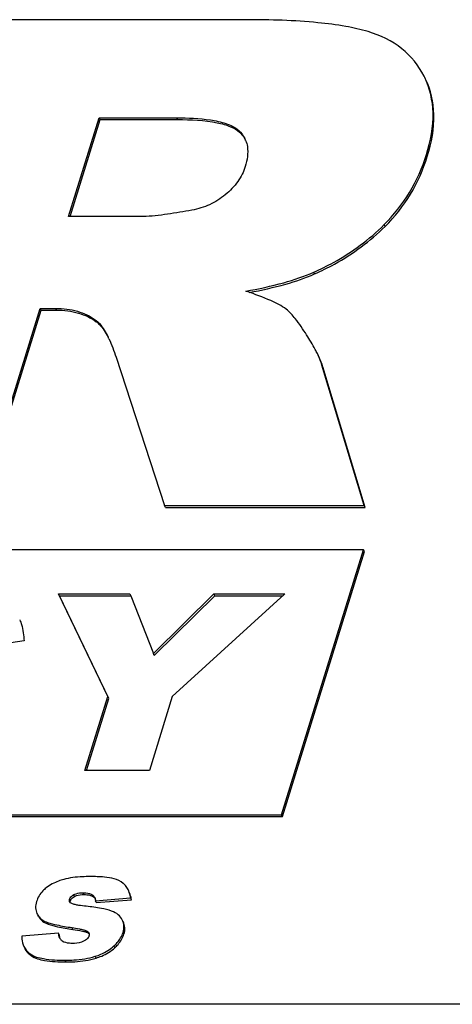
# Model space of a CAD drawing. Header units: millimetres. Extents: x 0 to 4200, y 0 to 2970.
# Tile 14 of 19: x 3178 to 3194, y 964 to 999. Entities that reach past the tile are written whole.
import ezdxf

# ---------------------------------------------------------------- set-up
doc = ezdxf.new("R2010")
doc.units = ezdxf.units.MM
doc.header["$LTSCALE"] = 231
doc.layers.get('0').update_dxf_attribs({"linetype": 'CONTINUOUS'})

msp = doc.modelspace()

# ---------------------------------------------------------------- linework, layer by layer
at = {"color": 7, "linetype": 'Continuous'}
for p, q in [((3186.504, 998.53), (3176.069, 998.53)), ((3192.815, 996.483), (3192.792, 996.529)), ((3180.2, 991.548), (3181.282, 995.051)), ((3180.25, 991.548), (3181.313, 994.988)), ((3181.282, 995.051), (3184.033, 995.051)), ((3181.313, 994.988), (3181.282, 995.051)), ((3181.313, 994.988), (3184.063, 994.988)), ((3182.84, 991.548), (3180.2, 991.548)), ((3177.032, 981.297), (3179.194, 988.291)), ((3179.194, 988.291), (3179.746, 988.291)), ((3179.224, 988.229), (3179.194, 988.291)), ((3177.063, 981.235), (3179.224, 988.229)), ((3179.224, 988.229), (3179.777, 988.229)), ((3181.88, 986.563), (3183.598, 981.297)), ((3190.675, 981.297), (3189.174, 986.281)), ((3190.705, 981.235), (3189.205, 986.219)), ((3183.628, 981.235), (3183.598, 981.297)), ((3183.598, 981.297), (3190.675, 981.297)), ((3190.705, 981.235), (3190.675, 981.297)), ((3183.628, 981.235), (3190.705, 981.235)), ((3190.649, 979.73), (3080.122, 979.73)), ((3187.744, 970.33), (3190.649, 979.73)), ((3187.775, 970.268), (3190.68, 979.668)), ((3190.68, 979.668), (3190.649, 979.73)), ((3179.846, 978.164), (3182.374, 978.164)), ((3181.59, 974.522), (3179.846, 978.164)), ((3179.876, 978.102), (3179.846, 978.164)), ((3182.374, 978.164), (3182.399, 978.099)), ((3183.203, 976.048), (3185.344, 978.164)), ((3187.848, 978.151), (3183.872, 974.522)), ((3185.344, 978.164), (3187.862, 978.164)), ((3185.375, 978.102), (3185.344, 978.164)), ((3187.862, 978.164), (3187.848, 978.151)), ((3179.876, 978.102), (3182.398, 978.102)), ((3181.621, 974.46), (3179.876, 978.102)), ((3182.399, 978.099), (3183.203, 976.048)), ((3183.249, 976.001), (3185.375, 978.102)), ((3185.375, 978.102), (3187.794, 978.102)), ((3178.622, 976.497), (3176.322, 976.163)), ((3183.233, 975.986), (3183.203, 976.048)), ((3183.233, 975.986), (3183.249, 976.001)), ((3180.779, 971.897), (3181.59, 974.522)), ((3180.829, 971.897), (3181.621, 974.46)), ((3181.621, 974.46), (3181.59, 974.522)), ((3183.872, 974.522), (3183.061, 971.897)), ((3183.061, 971.897), (3180.779, 971.897)), ((3088.27, 970.33), (3187.744, 970.33)), ((3088.3, 970.268), (3187.775, 970.268)), ((3187.775, 970.268), (3187.744, 970.33)), ((3181.152, 967.28), (3182.396, 967.381)), ((3181.182, 967.218), (3182.426, 967.319)), ((3182.426, 967.319), (3182.396, 967.381)), ((3181.182, 967.218), (3181.152, 967.28)), ((3179.081, 966.829), (3179.099, 966.796)), ((3179.112, 966.767), (3179.129, 966.734)), ((3179.844, 966.128), (3178.544, 966.027)), ((3179.875, 966.066), (3179.844, 966.128)), ((3522.826, 963.61), (2738.082, 963.61))]:
    msp.add_line(p, q, dxfattribs=at)
at = {"color": 9, "linetype": 'Continuous'}
for p, q in [((3184.063, 994.988), (3184.033, 995.051)), ((3186.257, 994.538), (3186.226, 994.601)), ((3192.907, 993.684), (3192.877, 993.746)), ((3191.413, 991.201), (3191.382, 991.263)), ((3188.916, 989.514), (3188.885, 989.576)), ((3179.777, 988.229), (3179.746, 988.291)), ((3181.177, 987.82), (3181.147, 987.883)), ((3189.205, 986.219), (3189.174, 986.281)), ((3180.265, 967.279), (3180.235, 967.341)), ((3180.411, 967.437), (3180.381, 967.499)), ((3180.749, 967.504), (3180.719, 967.566)), ((3181.086, 967.417), (3181.056, 967.479)), ((3179.129, 966.734), (3179.113, 966.768)), ((3179.478, 966.451), (3179.448, 966.513)), ((3180.349, 966.268), (3180.318, 966.33)), ((3180.864, 966.155), (3180.833, 966.217)), ((3182.161, 966.096), (3182.131, 966.158)), ((3181.838, 965.617), (3181.807, 965.68)), ((3178.875, 965.333), (3178.844, 965.395)), ((3181.174, 965.25), (3181.143, 965.312)), ((3180.111, 965.112), (3180.08, 965.175))]:
    msp.add_line(p, q, dxfattribs=at)
at = {"color": 7, "linetype": 'Continuous'}
for centre, radius, start, end in [((3185.607, 993.9), 0.933, 21.9072, 26.1376), ((3181.634, 974.225), 15.454, 71.5682, 71.7521), ((3178.372, 985.69), 3.596, 25.0359, 26.1377), ((3180.916, 967.297), 0.232, 22.2219, 26.123), ((3180.333, 967.294), 0.106, 206.1344, 209.8748), ((3179.658, 967.123), 0.648, 210.249, 218.7135)]:
    msp.add_arc(centre, radius, start, end, dxfattribs=at)
for points, knots in [([(3190.81, 998.107), (3190.55, 998.186), (3189.96, 998.316), (3188.524, 998.498), (3187.348, 998.53), (3186.504, 998.53)], [0, 0, 0, 0, 0.188247, 0.416828, 1, 1, 1, 1]), ([(3192.792, 996.529), (3192.602, 996.9), (3192.042, 997.598), (3191.238, 997.978), (3190.81, 998.107)], [0, 0, 0, 0, 0.482769, 1, 1, 1, 1]), ([(3192.877, 993.746), (3193.025, 994.225), (3193.206, 995.156), (3193.004, 996.099), (3192.815, 996.483)], [0, 0, 0, 0, 0.539978, 1, 1, 1, 1]), ([(3192.907, 993.684), (3193.056, 994.163), (3193.237, 995.094), (3193.034, 996.037), (3192.846, 996.421)], [0, 0, 0, 0, 0.539978, 1, 1, 1, 1]), ([(3184.033, 995.051), (3184.43, 995.051), (3185.02, 995.027), (3185.76, 994.873), (3186.1, 994.718), (3186.226, 994.601)], [0, 0, 0, 0, 0.524084, 0.772366, 1, 1, 1, 1]), ([(3184.063, 994.988), (3184.532, 994.988), (3185.173, 994.963), (3185.907, 994.767), (3186.166, 994.623), (3186.257, 994.538)], [0, 0, 0, 0, 0.618569, 0.835757, 1, 1, 1, 1]), ([(3186.472, 994.248), (3186.5, 994.179), (3186.582, 993.874), (3186.527, 993.55), (3186.457, 993.323)], [0, 0, 0, 0, 0.239021, 1, 1, 1, 1]), ([(3191.382, 991.263), (3191.723, 991.605), (3192.335, 992.377), (3192.732, 993.278), (3192.877, 993.746)], [0, 0, 0, 0, 0.496782, 1, 1, 1, 1]), ([(3191.413, 991.201), (3191.754, 991.543), (3192.365, 992.315), (3192.763, 993.216), (3192.907, 993.684)], [0, 0, 0, 0, 0.496782, 1, 1, 1, 1]), ([(3186.457, 993.323), (3186.399, 993.134), (3186.208, 992.759), (3185.917, 992.458), (3185.75, 992.321)], [0, 0, 0, 0, 0.476962, 1, 1, 1, 1]), ([(3185.75, 992.321), (3185.581, 992.182), (3185.209, 991.943), (3184.785, 991.813), (3184.571, 991.775)], [0, 0, 0, 0, 0.501368, 1, 1, 1, 1]), ([(3184.571, 991.775), (3184.282, 991.724), (3183.849, 991.65), (3183.271, 991.575), (3182.983, 991.548), (3182.84, 991.548)], [0, 0, 0, 0, 0.504151, 0.754119, 1, 1, 1, 1]), ([(3188.885, 989.576), (3189.124, 989.682), (3190.028, 990.128), (3190.855, 990.734), (3191.382, 991.263)], [0, 0, 0, 0, 0.259506, 1, 1, 1, 1]), ([(3188.916, 989.514), (3189.154, 989.62), (3190.058, 990.066), (3190.886, 990.672), (3191.413, 991.201)], [0, 0, 0, 0, 0.259506, 1, 1, 1, 1]), ([(3186.473, 988.903), (3186.927, 988.983), (3187.745, 989.157), (3188.542, 989.423), (3188.885, 989.576)], [0, 0, 0, 0, 0.550522, 1, 1, 1, 1]), ([(3186.598, 988.857), (3187.032, 988.937), (3187.819, 989.108), (3188.584, 989.367), (3188.916, 989.514)], [0, 0, 0, 0, 0.5491, 1, 1, 1, 1]), ([(3187.908, 988.259), (3187.742, 988.387), (3187.282, 988.618), (3186.804, 988.792), (3186.52, 988.887)], [0, 0, 0, 0, 0.411798, 1, 1, 1, 1]), ([(3179.746, 988.291), (3180.005, 988.291), (3180.502, 988.236), (3180.958, 988.021), (3181.147, 987.883)], [0, 0, 0, 0, 0.525388, 1, 1, 1, 1]), ([(3188.633, 987.35), (3188.508, 987.549), (3188.29, 987.87), (3188.031, 988.165), (3187.908, 988.259)], [0, 0, 0, 0, 0.603543, 1, 1, 1, 1]), ([(3179.777, 988.229), (3180.038, 988.229), (3180.535, 988.173), (3180.99, 987.957), (3181.177, 987.82)], [0, 0, 0, 0, 0.529551, 1, 1, 1, 1]), ([(3181.147, 987.883), (3181.199, 987.844), (3181.387, 987.669), (3181.517, 987.444), (3181.601, 987.274)], [0, 0, 0, 0, 0.255924, 1, 1, 1, 1]), ([(3181.177, 987.82), (3181.217, 987.791), (3181.392, 987.637), (3181.516, 987.435), (3181.6, 987.273)], [0, 0, 0, 0, 0.21255, 1, 1, 1, 1]), ([(3189.012, 986.686), (3188.987, 986.736), (3188.87, 986.963), (3188.739, 987.182), (3188.633, 987.35)], [0, 0, 0, 0, 0.218401, 1, 1, 1, 1]), ([(3189.174, 986.281), (3189.166, 986.312), (3189.122, 986.45), (3189.062, 986.584), (3189.012, 986.686)], [0, 0, 0, 0, 0.21697, 1, 1, 1, 1]), ([(3189.205, 986.219), (3189.196, 986.249), (3189.152, 986.388), (3189.093, 986.522), (3189.042, 986.624)], [0, 0, 0, 0, 0.21697, 1, 1, 1, 1]), ([(3178.469, 977.243), (3178.493, 977.189), (3178.581, 976.949), (3178.616, 976.692), (3178.622, 976.497)], [0, 0, 0, 0, 0.233777, 1, 1, 1, 1]), ([(3180.026, 968.039), (3179.966, 968.023), (3179.746, 967.953), (3179.537, 967.842), (3179.405, 967.737)], [0, 0, 0, 0, 0.269012, 1, 1, 1, 1]), ([(3180.959, 968.14), (3180.869, 968.14), (3180.556, 968.133), (3180.241, 968.098), (3180.026, 968.039)], [0, 0, 0, 0, 0.287952, 1, 1, 1, 1]), ([(3181.814, 968.061), (3181.703, 968.095), (3181.416, 968.132), (3181.13, 968.14), (3180.959, 968.14)], [0, 0, 0, 0, 0.405101, 1, 1, 1, 1]), ([(3182.214, 967.822), (3182.191, 967.849), (3182.078, 967.959), (3181.93, 968.027), (3181.814, 968.061)], [0, 0, 0, 0, 0.229118, 1, 1, 1, 1]), ([(3179.405, 967.737), (3179.364, 967.704), (3179.216, 967.571), (3179.107, 967.393), (3179.064, 967.253)], [0, 0, 0, 0, 0.265658, 1, 1, 1, 1]), ([(3182.396, 967.381), (3182.392, 967.409), (3182.373, 967.51), (3182.341, 967.609), (3182.308, 967.677)], [0, 0, 0, 0, 0.269022, 1, 1, 1, 1]), ([(3180.235, 967.341), (3180.24, 967.357), (3180.27, 967.424), (3180.332, 967.472), (3180.381, 967.499)], [0, 0, 0, 0, 0.229879, 1, 1, 1, 1]), ([(3180.265, 967.279), (3180.27, 967.295), (3180.3, 967.362), (3180.362, 967.41), (3180.411, 967.437)], [0, 0, 0, 0, 0.223111, 1, 1, 1, 1]), ([(3180.381, 967.499), (3180.407, 967.513), (3180.516, 967.556), (3180.633, 967.566), (3180.719, 967.566)], [0, 0, 0, 0, 0.258841, 1, 1, 1, 1]), ([(3180.411, 967.437), (3180.432, 967.448), (3180.539, 967.493), (3180.658, 967.504), (3180.749, 967.504)], [0, 0, 0, 0, 0.207131, 1, 1, 1, 1]), ([(3180.719, 967.566), (3180.75, 967.566), (3180.866, 967.561), (3180.986, 967.528), (3181.056, 967.479)], [0, 0, 0, 0, 0.268931, 1, 1, 1, 1]), ([(3180.749, 967.504), (3180.783, 967.504), (3180.899, 967.498), (3181.018, 967.465), (3181.086, 967.417)], [0, 0, 0, 0, 0.287774, 1, 1, 1, 1]), ([(3182.426, 967.319), (3182.422, 967.347), (3182.404, 967.448), (3182.372, 967.547), (3182.339, 967.615)], [0, 0, 0, 0, 0.269022, 1, 1, 1, 1]), ([(3179.064, 967.253), (3179.042, 967.181), (3179.016, 967.036), (3179.051, 966.891), (3179.081, 966.829)], [0, 0, 0, 0, 0.52307, 1, 1, 1, 1]), ([(3180.828, 967.086), (3180.739, 967.096), (3180.606, 967.111), (3180.433, 967.142), (3180.348, 967.163), (3180.31, 967.182)], [0, 0, 0, 0, 0.510095, 0.760121, 1, 1, 1, 1]), ([(3181.724, 966.917), (3181.608, 966.962), (3181.309, 967.03), (3181.007, 967.068), (3180.828, 967.086)], [0, 0, 0, 0, 0.41126, 1, 1, 1, 1]), ([(3179.129, 966.734), (3179.167, 966.67), (3179.268, 966.55), (3179.405, 966.477), (3179.478, 966.451)], [0, 0, 0, 0, 0.490903, 1, 1, 1, 1]), ([(3179.153, 966.718), (3179.208, 966.648), (3179.307, 966.571), (3179.418, 966.524), (3179.448, 966.513)], [0, 0, 0, 0, 0.736523, 1, 1, 1, 1]), ([(3182.102, 966.604), (3182.068, 966.673), (3181.958, 966.806), (3181.808, 966.884), (3181.724, 966.917)], [0, 0, 0, 0, 0.46353, 1, 1, 1, 1]), ([(3182.131, 966.158), (3182.154, 966.233), (3182.178, 966.387), (3182.135, 966.538), (3182.102, 966.604)], [0, 0, 0, 0, 0.515396, 1, 1, 1, 1]), ([(3179.448, 966.513), (3179.556, 966.474), (3179.847, 966.408), (3180.139, 966.357), (3180.318, 966.33)], [0, 0, 0, 0, 0.387745, 1, 1, 1, 1]), ([(3179.478, 966.451), (3179.587, 966.412), (3179.877, 966.346), (3180.169, 966.295), (3180.349, 966.268)], [0, 0, 0, 0, 0.387745, 1, 1, 1, 1]), ([(3180.318, 966.33), (3180.406, 966.316), (3180.539, 966.295), (3180.71, 966.258), (3180.796, 966.237), (3180.833, 966.217)], [0, 0, 0, 0, 0.50796, 0.758353, 1, 1, 1, 1]), ([(3180.349, 966.268), (3180.463, 966.25), (3180.634, 966.218), (3180.81, 966.183), (3180.864, 966.155)], [0, 0, 0, 0, 0.65573, 1, 1, 1, 1]), ([(3182.161, 966.096), (3182.184, 966.171), (3182.208, 966.325), (3182.166, 966.476), (3182.133, 966.542)], [0, 0, 0, 0, 0.515396, 1, 1, 1, 1]), ([(3178.544, 966.027), (3178.542, 965.993), (3178.543, 965.867), (3178.573, 965.741), (3178.613, 965.658)], [0, 0, 0, 0, 0.268233, 1, 1, 1, 1]), ([(3180.921, 966.035), (3180.916, 966.017), (3180.882, 965.943), (3180.812, 965.891), (3180.757, 965.862)], [0, 0, 0, 0, 0.229554, 1, 1, 1, 1]), ([(3181.807, 965.68), (3181.847, 965.717), (3181.981, 965.855), (3182.09, 966.025), (3182.131, 966.158)], [0, 0, 0, 0, 0.279975, 1, 1, 1, 1]), ([(3181.838, 965.617), (3181.877, 965.655), (3182.012, 965.793), (3182.12, 965.962), (3182.161, 966.096)], [0, 0, 0, 0, 0.279975, 1, 1, 1, 1]), ([(3178.613, 965.658), (3178.626, 965.632), (3178.685, 965.531), (3178.772, 965.446), (3178.844, 965.395)], [0, 0, 0, 0, 0.243169, 1, 1, 1, 1]), ([(3178.644, 965.596), (3178.656, 965.57), (3178.715, 965.468), (3178.802, 965.384), (3178.875, 965.333)], [0, 0, 0, 0, 0.243169, 1, 1, 1, 1]), ([(3180.33, 965.77), (3180.298, 965.77), (3180.178, 965.775), (3180.051, 965.801), (3179.978, 965.852)], [0, 0, 0, 0, 0.268158, 1, 1, 1, 1]), ([(3180.757, 965.862), (3180.724, 965.843), (3180.588, 965.786), (3180.439, 965.77), (3180.33, 965.77)], [0, 0, 0, 0, 0.25868, 1, 1, 1, 1]), ([(3181.143, 965.312), (3181.21, 965.334), (3181.449, 965.421), (3181.674, 965.554), (3181.807, 965.68)], [0, 0, 0, 0, 0.277838, 1, 1, 1, 1]), ([(3181.174, 965.25), (3181.241, 965.271), (3181.479, 965.358), (3181.704, 965.491), (3181.838, 965.617)], [0, 0, 0, 0, 0.277838, 1, 1, 1, 1]), ([(3178.844, 965.395), (3178.98, 965.3), (3179.406, 965.192), (3179.824, 965.175), (3180.08, 965.175)], [0, 0, 0, 0, 0.392958, 1, 1, 1, 1]), ([(3178.875, 965.333), (3179.011, 965.238), (3179.436, 965.13), (3179.855, 965.112), (3180.111, 965.112)], [0, 0, 0, 0, 0.392958, 1, 1, 1, 1]), ([(3180.08, 965.175), (3180.183, 965.175), (3180.541, 965.184), (3180.9, 965.234), (3181.143, 965.312)], [0, 0, 0, 0, 0.287398, 1, 1, 1, 1]), ([(3180.111, 965.112), (3180.214, 965.112), (3180.571, 965.122), (3180.931, 965.172), (3181.174, 965.25)], [0, 0, 0, 0, 0.287398, 1, 1, 1, 1])]:
    msp.add_open_spline(points, degree=3, knots=knots, dxfattribs=at)
for points in [[(3186.226, 994.601), (3186.315, 994.518), (3186.391, 994.419), (3186.444, 994.311)], [(3186.257, 994.538), (3186.324, 994.476), (3186.384, 994.404), (3186.432, 994.326)], [(3181.631, 987.211), (3181.729, 987.002), (3181.808, 986.783), (3181.88, 986.563)], [(3182.308, 967.677), (3182.283, 967.728), (3182.251, 967.778), (3182.214, 967.822)], [(3180.238, 967.248), (3180.224, 967.276), (3180.226, 967.312), (3180.235, 967.341)], [(3181.056, 967.479), (3181.085, 967.459), (3181.109, 967.431), (3181.125, 967.399)], [(3181.086, 967.417), (3181.106, 967.404), (3181.123, 967.387), (3181.137, 967.367)], [(3181.131, 967.385), (3181.137, 967.37), (3181.142, 967.354), (3181.145, 967.338)], [(3181.145, 967.338), (3181.149, 967.319), (3181.151, 967.299), (3181.152, 967.28)], [(3180.31, 967.182), (3180.283, 967.196), (3180.256, 967.215), (3180.241, 967.242)], [(3180.259, 967.25), (3180.26, 967.26), (3180.262, 967.27), (3180.265, 967.279)], [(3179.887, 965.962), (3179.861, 966.013), (3179.849, 966.071), (3179.844, 966.128)], [(3179.887, 965.986), (3179.881, 966.012), (3179.877, 966.039), (3179.875, 966.066)], [(3179.904, 965.93), (3179.897, 965.948), (3179.892, 965.967), (3179.887, 965.986)], [(3179.908, 965.925), (3179.9, 965.937), (3179.893, 965.949), (3179.887, 965.962)], [(3179.978, 965.852), (3179.951, 965.872), (3179.927, 965.897), (3179.908, 965.925)], [(3180.833, 966.217), (3180.867, 966.199), (3180.9, 966.173), (3180.917, 966.139)], [(3180.864, 966.155), (3180.876, 966.148), (3180.888, 966.141), (3180.899, 966.132)], [(3180.899, 966.132), (3180.909, 966.125), (3180.919, 966.117), (3180.927, 966.107)], [(3180.917, 966.139), (3180.928, 966.117), (3180.931, 966.091), (3180.928, 966.067)], [(3180.928, 966.067), (3180.927, 966.056), (3180.924, 966.045), (3180.921, 966.035)]]:
    msp.add_open_spline(points, degree=3, dxfattribs=at)

doc.saveas('drawing.dxf')
